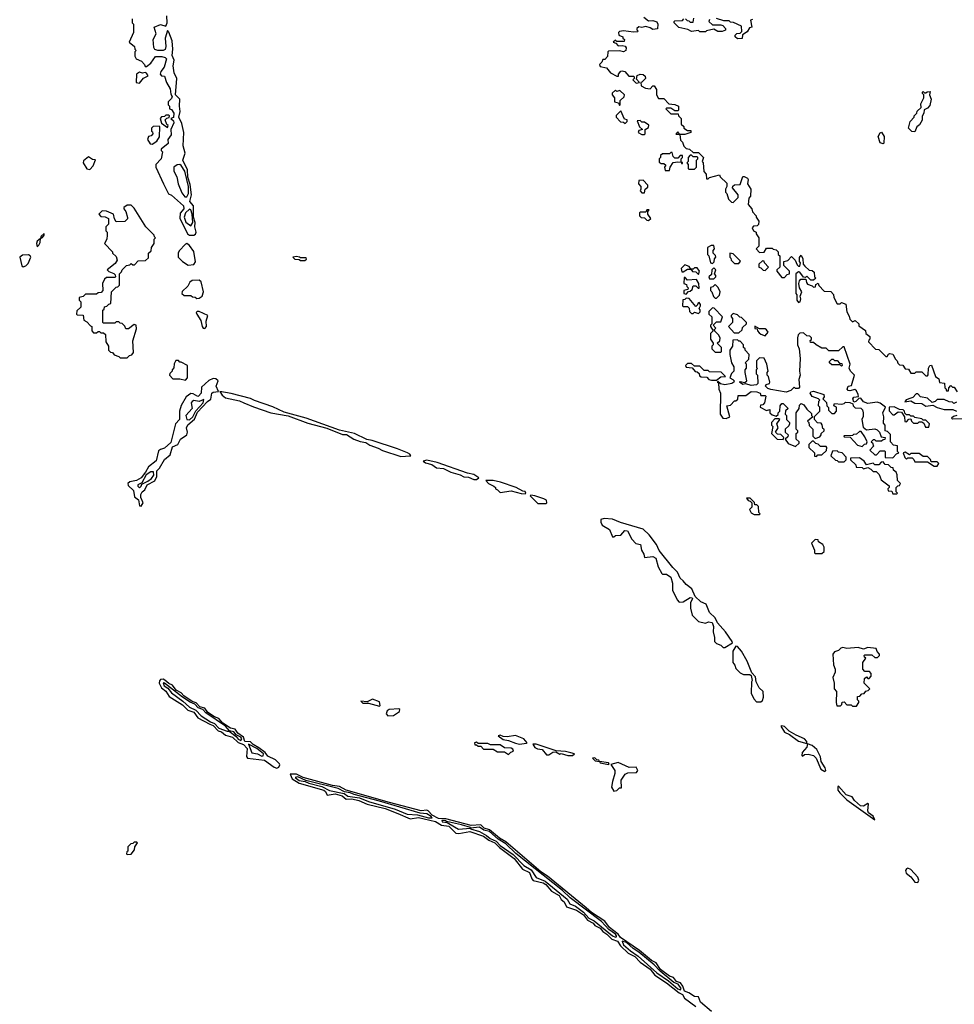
# Model space of a CAD drawing. Extents: x 2769579 to 2883812, y 684207 to 828660.
# Tile 161 of 256: x 2839160 to 2845899, y 728920 to 736018. Entities that reach past the tile are written whole.
import ezdxf

# ---------------------------------------------------------------- set-up
doc = ezdxf.new("R2010")
doc.units = 0

msp = doc.modelspace()

# ---------------------------------------------------------------- linework, layer by layer
at = {"layer": '0CON02XD'}
for points in [[(2839970, 736025), (2839970, 735995), (2839980, 735985), (2839980, 735925), (2839950, 735855), (2839987.5, 735825), (2839990, 735805), (2840000, 735795), (2839990, 735785), (2839990, 735755), (2840000, 735735), (2840039.3, 735719.3), (2840060, 735695), (2840065, 735680), (2840075, 735680), (2840105.9, 735704.1), (2840138.3, 735751.7), (2840185, 735753.3), (2840210, 735745), (2840217.5, 735735), (2840202.5, 735675), (2840177.5, 735645), (2840172.5, 735625), (2840183, 735613), (2840205, 735610), (2840217.5, 735565), (2840245, 735520), (2840250.7, 735480.7), (2840260, 735465), (2840255, 735450), (2840230, 735425), (2840230, 735405), (2840240, 735395), (2840240, 735375), (2840255, 735370), (2840272.5, 735345), (2840268.3, 735311.7), (2840250, 735305), (2840268.3, 735288.3), (2840272.5, 735275), (2840250, 735225), (2840251.7, 735188.3), (2840227.5, 735155), (2840230, 735125), (2840180, 735085), (2840180, 735075), (2840190, 735065), (2840180, 735015), (2840142.5, 734975), (2840142.5, 734955), (2840197.5, 734835), (2840233.6, 734763.6), (2840255, 734752.5), (2840340, 734675), (2840342.5, 734655), (2840318, 734622), (2840315.9, 734585.9), (2840370, 734475), (2840384.3, 734464.3), (2840415, 734463.6)], [(2840415, 734463.6), (2840428.4, 734471.6), (2840431.8, 734485), (2840421.8, 734525), (2840424.6, 734555), (2840413.9, 734593.9), (2840412.9, 734675), (2840387.3, 734707.3), (2840398.5, 734755), (2840389.1, 734829.1), (2840373.6, 734883.6), (2840369.6, 734935), (2840335.6, 735005), (2840353.1, 735055), (2840338.2, 735108.2), (2840343.8, 735205), (2840328.8, 735268.8), (2840307.1, 735315), (2840318.2, 735355), (2840311.9, 735395), (2840314.4, 735445), (2840282.5, 735475), (2840292.7, 735595), (2840274.4, 735635), (2840265.5, 735685), (2840272.9, 735725), (2840258.6, 735758.6), (2840264.4, 735805), (2840258.5, 735865), (2840235, 735927.5), (2840225, 735940), (2840209.2, 735885), (2840213.8, 735825), (2840208, 735802), (2840193.8, 735796.2), (2840156.1, 735796.1), (2840133.6, 735803.6), (2840126.4, 735816.4), (2840122.5, 735875), (2840144, 735915), (2840130, 735965), (2840175, 735984.2), (2840215, 735970), (2840222.5, 735995), (2840220.8, 736045)], [(2843660, 736035), (2843695, 736010), (2843725, 736012.5), (2843753, 736003), (2843762.5, 735985), (2843758.3, 735951.7), (2843725, 735947.5), (2843705, 735960), (2843675, 735967.5), (2843645, 735962.5), (2843625, 735966.7), (2843610, 735955), (2843610, 735945), (2843620, 735935), (2843615, 735930), (2843585, 735927.5), (2843515, 735937.5), (2843485, 735932.5), (2843477.5, 735925), (2843480, 735905), (2843510, 735895), (2843510, 735885), (2843520, 735875), (2843518.3, 735861.7), (2843465, 735860), (2843455, 735870), (2843440, 735855), (2843458.3, 735848.3), (2843475, 735830), (2843505, 735832.5), (2843526.7, 735826.7), (2843532.5, 735815), (2843530, 735795), (2843515, 735786.7), (2843485, 735792.5), (2843405, 735790), (2843400, 735785), (2843398.3, 735751.7), (2843378.3, 735731.7), (2843365, 735730), (2843358.3, 735711.7), (2843340, 735695), (2843345, 735680), (2843390.7, 735670.7), (2843420, 735635), (2843465, 735610), (2843478.3, 735611.7), (2843477.5, 735625), (2843493.9, 735646.1), (2843505, 735650), (2843524.2, 735644.2), (2843551.7, 735611.7), (2843585, 735610), (2843590, 735605), (2843590, 735595), (2843580, 735585), (2843605, 735560), (2843630, 735565), (2843608.3, 735588.3), (2843612.5, 735615), (2843635, 735626), (2843655, 735622), (2843670.5, 735610.5), (2843673.3, 735595), (2843645, 735567.5)], [(2844135, 736020), (2844130, 736005), (2844155, 735980), (2844215, 735980), (2844230, 735975), (2844250, 735955), (2844248.3, 735941.7), (2844225, 735932.5), (2844193, 735933), (2844165, 735950), (2844113, 735937), (2844105, 735930), (2844065, 735930), (2844055, 735940), (2844005, 735932.5), (2843977, 735947), (2843911.7, 735961.7), (2843880, 735995), (2843880, 736005), (2843885, 736010), (2843938.3, 736011.7), (2843950, 736025)], [(2843960, 736025), (2843971.7, 736011.7), (2843985, 736010), (2843995, 736000), (2844015, 736000), (2844021.7, 736028.3)], [(2844445, 736020), (2844430, 736015), (2844440, 735965), (2844421.7, 735958.3), (2844405, 735930), (2844371.7, 735908.3), (2844368.3, 735881.7), (2844335, 735880), (2844320, 735895), (2844320, 735905), (2844331.7, 735918.3), (2844355, 735920), (2844367.5, 735932.5), (2844365, 735970), (2844307, 735997), (2844285, 736000), (2844275, 736010), (2844238.3, 736008.3), (2844185, 736027.5)], [(2840025, 735560), (2840053.6, 735596.4), (2840087.5, 735612.5), (2840075, 735632.5), (2840065, 735637.5), (2840045, 735632.5), (2840025, 735640), (2840002.5, 735625), (2840000, 735565), (2840025, 735560)], [(2843645, 735567.5), (2843640, 735565), (2843641.7, 735541.7), (2843673, 735523), (2843705, 735520), (2843725, 735540), (2843735, 735540), (2843752.5, 735515), (2843752.5, 735475), (2843765, 735450), (2843805, 735450), (2843841.7, 735411.7), (2843885, 735407.5), (2843910, 735395), (2843910, 735365), (2843905, 735360), (2843885, 735360), (2843855, 735380), (2843825, 735380), (2843820, 735375), (2843855, 735340), (2843908.3, 735338.3), (2843910, 735325), (2843930, 735305), (2843930, 735265), (2843948.3, 735248.3), (2843950, 735235), (2843975, 735220), (2843998.3, 735218.3), (2844000, 735205), (2843955, 735190), (2843920, 735190), (2843905, 735210), (2843891.7, 735191.7), (2843920, 735190), (2843925, 735150), (2843940, 735135), (2843950, 735105), (2843965, 735090), (2843990, 735085), (2844015, 735060), (2844055, 735060), (2844090, 735025), (2844080, 734995), (2844087.5, 734985), (2844093, 734923), (2844110, 734905), (2844111.7, 734871.7), (2844125, 734870), (2844135, 734880), (2844205, 734900), (2844210, 734885), (2844258.3, 734838.3), (2844260, 734815), (2844250, 734795), (2844250, 734775), (2844260, 734765), (2844270, 734725), (2844291.7, 734701.7), (2844305, 734700), (2844340, 734735), (2844340, 734755), (2844300, 734805), (2844301.7, 734818.3), (2844315, 734827.5), (2844355, 734830), (2844373.3, 734886.7), (2844385, 734887.5), (2844407.5, 734875), (2844412.5, 734865), (2844407.5, 734835), (2844432.5, 734795), (2844430, 734745), (2844418.3, 734731.7), (2844412.5, 734685), (2844440, 734655), (2844443, 734633), (2844470, 734605), (2844470, 734595), (2844490, 734565), (2844488.3, 734541.7), (2844477, 734533), (2844451.7, 734528.3), (2844442.5, 734517.5), (2844450, 734495), (2844470, 734485), (2844470, 734475), (2844490, 734445), (2844490, 734385), (2844470, 734365), (2844495, 734340), (2844528.3, 734341.7), (2844545, 734370), (2844585, 734370), (2844593, 734363), (2844615, 734360), (2844630, 734345), (2844630, 734325), (2844640, 734315), (2844640, 734235), (2844620, 734215), (2844620, 734205), (2844655, 734160), (2844675, 734160), (2844695, 734180), (2844710, 734185), (2844710, 734205), (2844670, 734245), (2844670, 734275), (2844698.3, 734281.7), (2844725, 734310), (2844752.5, 734285), (2844765, 734250), (2844775, 734240), (2844785, 734240), (2844790, 734265), (2844782.5, 734275), (2844783, 734303), (2844795, 734320), (2844807.5, 734295), (2844810, 734255), (2844821.7, 734241.7), (2844851.7, 734211.7), (2844875, 734210), (2844888.3, 734198.3), (2844890, 734165), (2844900, 734155), (2844885, 734140), (2844865, 734140), (2844835, 734170), (2844825, 734160), (2844811.7, 734161.7), (2844785, 734197.5), (2844775, 734200), (2844757.5, 734185), (2844756.7, 734045), (2844762.5, 734035), (2844762.5, 733995), (2844775, 733980), (2844787, 733983), (2844792.5, 734005), (2844787.5, 734025), (2844800, 734055), (2844782.5, 734085), (2844777.5, 734115), (2844782.5, 734135), (2844793.6, 734146.4), (2844828.3, 734148.3), (2844833, 734123), (2844841.7, 734111.7), (2844875, 734100), (2844885, 734090), (2844898.3, 734091.7), (2844901.7, 734108.3), (2844918.3, 734118.3), (2844921.7, 734101.7), (2844961.7, 734061.7), (2845008.3, 734058.3), (2845027, 734037), (2845030, 734015), (2845055, 733970), (2845075, 733970), (2845085, 733980), (2845116.4, 733966.4), (2845123, 733913), (2845141.7, 733881.7), (2845145, 733860), (2845165, 733840), (2845185, 733850), (2845210, 733825), (2845211.7, 733811.7), (2845258.3, 733778.3), (2845260, 733755), (2845290, 733735), (2845290, 733715), (2845281.7, 733708.3), (2845280, 733695), (2845331.7, 733641.7), (2845355, 733640), (2845405, 733590), (2845415, 733590), (2845423.6, 733606.4), (2845435, 733612.5), (2845455, 733607.5), (2845475, 733570), (2845488.3, 733558.3), (2845491.7, 733541.7), (2845505, 733530), (2845528.3, 733528.3), (2845545, 733500), (2845568.3, 733498.3), (2845585, 733470), (2845615, 733470), (2845625, 733480), (2845665, 733480), (2845695, 733450), (2845705, 733450), (2845711.7, 733458.3), (2845712.5, 733505), (2845722.5, 733525), (2845735, 733527.5), (2845762.5, 733445), (2845788.3, 733428.3), (2845791.7, 733401.7), (2845828.3, 733398.3), (2845830, 733365), (2845838.3, 733358.3), (2845841.7, 733341.7), (2845858.3, 733341.7), (2845860, 733365), (2845875, 733380), (2845885, 733370), (2845898.3, 733368.3), (2845920, 733335)], [(2843485, 735400), (2843490, 735405), (2843490, 735435), (2843518.3, 735461.7), (2843520, 735475), (2843488.3, 735508.3), (2843465, 735500), (2843455, 735510), (2843431.7, 735488.3), (2843432.5, 735475), (2843450, 735455), (2843450, 735425), (2843478.3, 735418.3), (2843485, 735400)], [(2845615, 735210), (2845591.7, 735211.7), (2845570, 735235), (2845580, 735285), (2845610, 735315), (2845610, 735325), (2845630, 735345), (2845631.7, 735358.3), (2845660, 735385), (2845658.3, 735411.7), (2845680, 735455), (2845680, 735475), (2845670, 735485), (2845670, 735495), (2845675, 735500), (2845685, 735490), (2845695, 735490), (2845703, 735497), (2845725, 735500), (2845720, 735475), (2845733.3, 735445), (2845721.7, 735398.3), (2845705, 735380), (2845681.7, 735368.3), (2845680, 735345), (2845668.3, 735321.7), (2845667, 735293), (2845649.3, 735260.7), (2845630, 735245), (2845615, 735210)], [(2843525, 735270), (2843540, 735285), (2843540, 735295), (2843521.7, 735301.7), (2843495, 735360), (2843461.7, 735328.3), (2843460, 735315), (2843491.7, 735281.7), (2843515, 735280), (2843525, 735270)], [(2840225, 735240), (2840230, 735255), (2840221.7, 735261.7), (2840210, 735295), (2840221.7, 735308.3), (2840238.3, 735311.7), (2840240, 735325), (2840235, 735330), (2840215, 735330), (2840205, 735320), (2840183, 735317), (2840172.5, 735305), (2840181.7, 735271.7), (2840225, 735240)], [(2843665, 735190), (2843670, 735195), (2843670, 735225), (2843695, 735240), (2843697, 735257), (2843665, 735280), (2843645, 735280), (2843635, 735290), (2843611.7, 735288.3), (2843630, 735245), (2843650, 735225), (2843625, 735220), (2843620, 735205), (2843645, 735190), (2843665, 735190)], [(2840115, 735120), (2840148.3, 735141.7), (2840167, 735173), (2840170, 735245), (2840165, 735250), (2840123, 735247), (2840110, 735235), (2840110, 735215), (2840118.3, 735208.3), (2840120, 735195), (2840108.3, 735181.7), (2840090, 735175), (2840082.5, 735155), (2840101.7, 735121.7), (2840115, 735120)], [(2845385, 735122.5), (2845365, 735130), (2845350, 735175), (2845365, 735202.5), (2845375, 735207.5), (2845393.3, 735175), (2845391.7, 735128.3), (2845385, 735122.5)], [(2839665, 734938.8), (2839690, 734965), (2839706.7, 735006.7), (2839685, 735010), (2839655, 735030), (2839620.7, 734999.3), (2839616.7, 734985), (2839645, 734943.3), (2839665, 734938.8)], [(2843845, 734930), (2843850, 734955), (2843871.7, 734988.3), (2843905, 734992.5), (2843930, 734990), (2843931.7, 734981.7), (2843938.3, 734981.7), (2843938.3, 734988.3), (2843930, 734990), (2843930, 735015), (2843940, 735025), (2843938.3, 735038.3), (2843921.7, 735038.3), (2843905, 735020), (2843885, 735020), (2843871.7, 735031.7), (2843865, 735060), (2843855, 735060), (2843845, 735050), (2843795, 735050), (2843781.7, 735038.3), (2843780, 735025), (2843770, 735015), (2843771.7, 734991.7), (2843785, 734980), (2843805, 734980), (2843818.3, 734968.3), (2843810, 734955), (2843815, 734930), (2843845, 734930)], [(2844025, 734940), (2844040, 734955), (2844040, 735005), (2844050, 735015), (2844050, 735025), (2844045, 735030), (2844015, 735030), (2844005, 735040), (2843995, 735040), (2843980, 735025), (2843980, 734995), (2843970, 734985), (2843980, 734975), (2843980, 734945), (2843985, 734940), (2844025, 734940)], [(2840365, 734741.2), (2840378.1, 734765), (2840377.5, 734815), (2840350, 734925), (2840325, 734966.2), (2840315, 734973.3), (2840295, 734972.5), (2840272.5, 734955), (2840272.5, 734925), (2840292.5, 734885), (2840302.5, 734835), (2840329.3, 734769.3), (2840351.7, 734741.7), (2840365, 734741.2)], [(2843665, 734770), (2843670, 734795), (2843688.3, 734811.7), (2843690, 734825), (2843655, 734860), (2843625, 734857.5), (2843622.5, 734835), (2843640, 734815), (2843640, 734795), (2843633, 734783), (2843645, 734770), (2843665, 734770)], [(2839935, 733580), (2839951.7, 733598.3), (2839968.3, 733601.7), (2839981.7, 733618.3), (2839977, 733703), (2840001.7, 733788.3), (2840000, 733815), (2839985, 733820), (2839945, 733790), (2839925, 733790), (2839918.3, 733808.3), (2839898.3, 733828.3), (2839885, 733830), (2839875, 733840), (2839855, 733840), (2839845, 733830), (2839765, 733830), (2839760, 733835), (2839760, 733925), (2839768.3, 733931.7), (2839771.7, 733948.3), (2839788.3, 733951.7), (2839801.7, 733968.3), (2839817, 733973), (2839823, 734057), (2839855, 734090), (2839868.3, 734091.7), (2839880, 734105), (2839880, 734185), (2839895, 734200), (2839900, 734215), (2839930, 734245), (2839955, 734250), (2839965, 734260), (2839975, 734250), (2839988.3, 734251.7), (2840015, 734280), (2840068.3, 734281.7), (2840088.3, 734301.7), (2840090, 734335), (2840108.3, 734351.7), (2840110, 734375), (2840130, 734405), (2840130, 734435), (2840140, 734445), (2840131.7, 734451.7), (2840130, 734465), (2840070, 734525), (2839985, 734660), (2839965, 734680), (2839935, 734680), (2839910, 734665), (2839910, 734655), (2839926.2, 734636.2), (2839937, 734593), (2839937, 734583), (2839917, 734563), (2839855, 734560), (2839843, 734583), (2839836.4, 734616.4), (2839787, 734637), (2839755, 734640), (2839730, 734615), (2839745, 734600), (2839777, 734597), (2839800, 734585), (2839800, 734545), (2839780, 734525), (2839780, 734495), (2839790, 734485), (2839790, 734465), (2839787.5, 734435), (2839772.5, 734405), (2839830, 734345), (2839830, 734335), (2839855, 734310), (2839862.5, 734285), (2839849.3, 734260.7), (2839790, 734215), (2839801.7, 734201.7), (2839838.3, 734188.3), (2839848.3, 734178.3), (2839850, 734165), (2839845, 734160), (2839785, 734160), (2839771.7, 734148.3), (2839757.5, 734115), (2839760, 734065), (2839748.3, 734051.7), (2839725, 734050), (2839715, 734040), (2839635, 734040), (2839618.3, 734021.7), (2839590, 734015), (2839590, 733995), (2839600, 733985), (2839600, 733945), (2839571.7, 733918.3), (2839570, 733895), (2839575, 733890), (2839618.3, 733888.3), (2839621.7, 733851.7), (2839645, 733840), (2839671.7, 733811.7), (2839680, 733805), (2839680, 733775), (2839691.7, 733761.7), (2839715, 733760), (2839725, 733770), (2839735, 733770), (2839745, 733760), (2839765, 733760), (2839778.3, 733748.3), (2839780, 733695), (2839800, 733665), (2839800, 733635), (2839815, 733620), (2839828.3, 733618.3), (2839841.7, 733601.7), (2839875, 733590), (2839885, 733580), (2839935, 733580)], [(2840395, 734532.5), (2840407.3, 734555), (2840403.9, 734615), (2840395, 734646.2), (2840385, 734650.8), (2840355.6, 734625), (2840347.1, 734595), (2840359.2, 734559.2), (2840395, 734532.5)], [(2843695, 734570), (2843710, 734585), (2843690, 734615), (2843690, 734635), (2843698.3, 734648.3), (2843681.7, 734648.3), (2843675, 734630), (2843635, 734630), (2843630, 734625), (2843630, 734605), (2843641.7, 734591.7), (2843665, 734590), (2843681.7, 734571.7), (2843695, 734570)], [(2839285, 734380), (2839298.3, 734391.7), (2839307.5, 734412.5), (2839310, 734440), (2839325, 734447.5), (2839336.7, 734465), (2839336, 734476), (2839315, 734456.7), (2839310, 734440), (2839285, 734421.2), (2839280.8, 734405), (2839285, 734380)], [(2840375, 734247.5), (2840415, 734252), (2840426.9, 734273.1), (2840416.2, 734346.2), (2840385, 734390), (2840365, 734403.3), (2840355, 734400), (2840309.3, 734350.7), (2840302.5, 734335), (2840302.5, 734305), (2840333.6, 734273.6), (2840375, 734247.5)], [(2844155, 734260), (2844168.3, 734271.7), (2844170, 734295), (2844180, 734305), (2844178.3, 734318.3), (2844160, 734335), (2844160, 734355), (2844170, 734365), (2844165, 734390), (2844145, 734390), (2844120, 734375), (2844120, 734325), (2844130, 734315), (2844140, 734265), (2844155, 734260)], [(2839185, 734236.7), (2839205, 734242.5), (2839220.7, 734259.3), (2839240, 734305), (2839236.7, 734316.7), (2839223.8, 734323.8), (2839180.3, 734319.7), (2839160, 734305), (2839175, 734242.5), (2839185, 734236.7)], [(2841215, 734282.5), (2841228.3, 734291.7), (2841225, 734300), (2841185, 734300), (2841177, 734307), (2841155, 734310), (2841130, 734305), (2841145, 734292.5), (2841175, 734290), (2841185, 734282.5), (2841215, 734282.5)], [(2844345, 734260), (2844358.3, 734278.3), (2844305, 734330), (2844280, 734335), (2844280, 734305), (2844288.3, 734298.3), (2844290, 734285), (2844315, 734260), (2844345, 734260)], [(2844055, 734180), (2844062.5, 734205), (2844045, 734230), (2844025, 734230), (2844015, 734220), (2844000, 734220), (2843988.3, 734238.3), (2843955, 734250), (2843930, 734225), (2843935, 734200), (2843945, 734200), (2843975, 734220), (2844000, 734220), (2844011.7, 734201.7), (2844035, 734200), (2844055, 734180)], [(2844165, 734150), (2844180, 734165), (2844180, 734175), (2844170, 734185), (2844180, 734215), (2844165, 734230), (2844150, 734215), (2844148.3, 734181.7), (2844130, 734165), (2844135, 734150), (2844165, 734150)], [(2844535, 734210), (2844560, 734235), (2844530, 734265), (2844528.3, 734278.3), (2844515, 734280), (2844490, 734255), (2844490, 734235), (2844505, 734230), (2844521.7, 734211.7), (2844535, 734210)], [(2843965, 734040), (2843981.7, 734058.3), (2843995, 734060), (2844008.3, 734071.7), (2844015, 734100), (2844035, 734100), (2844051.7, 734081.7), (2844058.3, 734081.7), (2844057, 734117), (2844040, 734145), (2843975, 734140), (2843958.3, 734158.3), (2843951.7, 734158.3), (2843950, 734115), (2843968.3, 734108.3), (2843970, 734095), (2843980, 734085), (2843978.3, 734071.7), (2843950, 734065), (2843950, 734045), (2843965, 734040)], [(2840438.3, 734008.3), (2840455, 734011.2), (2840475, 734025.7), (2840484.6, 734055), (2840468.5, 734128.5), (2840455, 734140), (2840402.7, 734137.3), (2840386.7, 734125), (2840373, 734097), (2840331.7, 734058.3), (2840330, 734045), (2840345, 734030), (2840395, 734030), (2840405, 734020), (2840425, 734017.5), (2840438.3, 734008.3)], [(2844185, 734010), (2844207, 734033), (2844210, 734055), (2844197, 734087), (2844175, 734110), (2844158.3, 734091.7), (2844141.7, 734088.3), (2844140, 734065), (2844150, 734055), (2844161.7, 734021.7), (2844175, 734010), (2844185, 734010)], [(2844055, 733900), (2844067, 733913), (2844067, 733927), (2844060, 733935), (2844070, 733955), (2844070, 733965), (2844058.3, 733978.3), (2844050, 733975), (2844048.3, 733961.7), (2844035, 733950), (2843988.3, 734008.3), (2843965, 734010), (2843955, 734000), (2843941.7, 733998.3), (2843940, 733955), (2843945, 733950), (2843975, 733950), (2843988.3, 733938.3), (2843990, 733915), (2844005, 733900), (2844015, 733900), (2844025, 733910), (2844055, 733900)], [(2844215, 733620), (2844220, 733625), (2844220, 733655), (2844190, 733685), (2844208.3, 733701.7), (2844210, 733725), (2844200, 733745), (2844171.7, 733771.7), (2844170, 733785), (2844180, 733795), (2844160, 733815), (2844185, 733840), (2844215, 733840), (2844227.5, 733875), (2844168.3, 733938.3), (2844155, 733940), (2844130, 733915), (2844130, 733895), (2844150, 733875), (2844150, 733825), (2844140, 733815), (2844140, 733805), (2844160, 733775), (2844140, 733755), (2844140, 733715), (2844160, 733685), (2844160, 733675), (2844150, 733665), (2844150, 733645), (2844175, 733620), (2844215, 733620)], [(2840495, 733790.6), (2840507.5, 733805), (2840503.5, 733845), (2840515.7, 733885.7), (2840455, 733914.2), (2840440, 733915), (2840433.6, 733906.4), (2840436.2, 733895), (2840465, 733850), (2840475.8, 733805), (2840483.4, 733793.4), (2840495, 733790.6)], [(2844345, 733760), (2844368.3, 733781.7), (2844371.7, 733798.3), (2844400, 733825), (2844400, 733835), (2844365, 733870), (2844353, 733873), (2844335, 733890), (2844305, 733900), (2844290, 733885), (2844290, 733875), (2844300, 733865), (2844300, 733835), (2844270, 733805), (2844311.7, 733761.7), (2844345, 733760)], [(2844535, 733740), (2844557.5, 733765), (2844545, 733782.5), (2844535, 733790), (2844495, 733790), (2844461.7, 733808.3), (2844461.7, 733791.7), (2844478.3, 733788.3), (2844480, 733775), (2844491.7, 733761.7), (2844505, 733750), (2844535, 733740)], [(2845455, 732860), (2845481.7, 732888.3), (2845500, 732895), (2845490, 732905), (2845490, 732945), (2845461.7, 732951.7), (2845440, 732975), (2845438.3, 733028.3), (2845418.3, 733048.3), (2845400, 733055), (2845400, 733095), (2845388.3, 733108.3), (2845390, 733155), (2845383.3, 733185), (2845402.5, 733225), (2845365, 733252.5), (2845341.7, 733261.7), (2845275, 733251.2), (2845243.8, 733263.8), (2845225, 733290), (2845211.7, 733288.3), (2845190, 733265), (2845175, 733260), (2845167.5, 733285), (2845175, 733296.7), (2845208.3, 733301.7), (2845207, 733317), (2845193, 733343), (2845181.7, 733351.7), (2845145, 733342.5), (2845133.9, 733343.9), (2845127.5, 733355), (2845133.3, 733376.7), (2845158.3, 733381.7), (2845180, 733455), (2845150, 733485), (2845140, 733505), (2845147.5, 733535), (2845105, 733660), (2845095, 733660), (2845065, 733630), (2844995, 733630), (2844975, 733650), (2844945, 733650), (2844903, 733673), (2844885, 733690), (2844861.7, 733691.7), (2844860, 733705), (2844868.3, 733711.7), (2844870, 733725), (2844857, 733737), (2844835, 733740), (2844811.7, 733761.7), (2844785, 733757.5), (2844772.5, 733745), (2844767.5, 733725), (2844767.5, 733675), (2844780, 733645), (2844786.7, 733575), (2844782.5, 733485), (2844787.5, 733455), (2844777.5, 733425), (2844781.7, 733368.3), (2844775, 733360), (2844755, 733360), (2844745, 733370), (2844720, 733345), (2844686.1, 733333.9), (2844575, 733352), (2844555, 733358.8), (2844537.5, 733375), (2844543, 733387), (2844567.5, 733395), (2844570, 733405), (2844560, 733445), (2844550, 733455), (2844550, 733475), (2844557.5, 733485), (2844547.5, 733535), (2844528.3, 733578.3), (2844495, 733580), (2844471.7, 733558.3), (2844472.5, 733512.5), (2844478.3, 733501.7), (2844470, 733495), (2844470, 733465), (2844480, 733455), (2844482.5, 733395), (2844472.5, 733385), (2844435, 733380), (2844395, 733392.5), (2844375, 733387.5), (2844350, 733405), (2844355, 733410), (2844387.5, 733402.5), (2844402.5, 733415), (2844390, 733475), (2844390, 733495), (2844400, 733505), (2844400, 733535), (2844390, 733545), (2844418.3, 733571.7), (2844420, 733605), (2844390, 733635), (2844390, 733645), (2844380, 733655), (2844380, 733675), (2844355, 733700), (2844345, 733700), (2844335, 733710), (2844301.7, 733708.3), (2844300, 733665), (2844280, 733635), (2844280, 733605), (2844293.3, 733543.3), (2844310, 733515), (2844310, 733485), (2844293, 733467), (2844280, 733435), (2844302.5, 733425), (2844312.5, 733415), (2844310, 733405), (2844294.1, 733395.9), (2844245, 733386.2), (2844212.5, 733392.5), (2844195, 733410), (2844190, 733405), (2844200, 733400), (2844201.2, 733355), (2844213.8, 733325), (2844210, 733175), (2844230, 733145), (2844255, 733142.5), (2844280, 733155), (2844260, 733235), (2844285, 733240), (2844315, 733270), (2844325, 733270), (2844338.3, 733281.7), (2844341.7, 733308.3), (2844395, 733310), (2844435, 733336.7), (2844476.4, 733336.4), (2844500, 733325), (2844505, 733310), (2844535, 733310), (2844540, 733305), (2844530, 733255), (2844518.3, 733241.7), (2844501.7, 733238.3), (2844500, 733225), (2844545, 733200), (2844568.3, 733208.3), (2844570, 733185), (2844585, 733170), (2844615, 733160), (2844628.3, 733171.7), (2844630, 733185), (2844640, 733195), (2844642.5, 733235), (2844655, 733250), (2844665, 733250), (2844700, 733215), (2844681.7, 733198.3), (2844680, 733175), (2844690, 733165), (2844690, 733135), (2844710, 733115), (2844710, 733105), (2844705, 733090), (2844680, 733065), (2844680, 733045), (2844700, 733025), (2844698.3, 733011.7), (2844680, 732995), (2844701.7, 732961.7), (2844755, 732940), (2844780, 732965), (2844780, 732975), (2844760, 732995), (2844760, 733035), (2844770, 733045), (2844770, 733055), (2844760, 733065), (2844760, 733185), (2844780, 733215), (2844781.7, 733238.3), (2844795, 733250), (2844815, 733242.5), (2844835, 733210), (2844868.3, 733178.3), (2844870, 733165), (2844880, 733155), (2844840, 733125), (2844850, 733115), (2844851.7, 733091.7), (2844880, 733065), (2844880, 733015), (2844895, 733000), (2844928.3, 733011.7), (2844940, 733025), (2844940, 733035), (2844960, 733055), (2844960, 733065), (2844951.7, 733071.7), (2844947, 733097), (2844938.3, 733108.3), (2844911.7, 733111.7), (2844890, 733135), (2844891.7, 733158.3), (2844930, 733195), (2844930, 733225), (2844920, 733235), (2844923, 733267), (2844930, 733275), (2844920, 733285), (2844875, 733302.5), (2844860, 733325), (2844863.9, 733336.1), (2844885, 733341.2), (2844957.5, 733315), (2844961.7, 733298.3), (2844950, 733285), (2844978.3, 733258.3), (2844980, 733235), (2844991.7, 733221.7), (2844993, 733203), (2845015, 733180), (2845035, 733180), (2845050, 733195), (2845050, 733225), (2845030, 733235), (2845035, 733250), (2845085, 733247.5), (2845105, 733250), (2845115, 733260), (2845145, 733257.5), (2845168.3, 733248.3), (2845170, 733235), (2845185, 733220), (2845225, 733217.5), (2845236.2, 733206.2), (2845243, 733183), (2845243, 733157), (2845232.5, 733135), (2845241.7, 733081.7), (2845265, 733062.5), (2845325, 733067.5), (2845341.7, 733061.7), (2845360, 733045), (2845371.7, 733011.7), (2845400, 733005), (2845398.3, 732991.7), (2845385, 732990), (2845375, 732980), (2845335, 732980), (2845325, 732990), (2845315, 732990), (2845300, 732975), (2845308.3, 732968.3), (2845317.5, 732942.5), (2845290, 732915), (2845325, 732880), (2845338.3, 732881.7), (2845365, 732910), (2845395, 732910), (2845400, 732905), (2845401.7, 732861.7), (2845455, 732860)], [(2840355, 733420), (2840370, 733435), (2840370, 733525), (2840325, 733550), (2840315, 733550), (2840305, 733560), (2840285, 733560), (2840273, 733537), (2840271.7, 733508.3), (2840260, 733495), (2840260, 733485), (2840241.7, 733468.3), (2840240, 733455), (2840265, 733430), (2840315, 733430), (2840355, 733420)], [(2844148.3, 733418.3), (2844185, 733420), (2844215, 733442.5), (2844250, 733445), (2844217, 733477), (2844135, 733480), (2844125, 733490), (2844095, 733490), (2844065, 733520), (2844025, 733520), (2844005, 733540), (2843975, 733540), (2843960, 733525), (2843965, 733512.5), (2844008.3, 733508.3), (2844031.7, 733481.7), (2844045, 733480), (2844058.3, 733468.3), (2844061.7, 733451.7), (2844073, 733443), (2844115, 733440), (2844130, 733425), (2844148.3, 733418.3)], [(2845085, 733520), (2845075, 733530), (2845015, 733530), (2845000, 733545), (2845000, 733555), (2845015, 733570), (2845025, 733570), (2845035, 733560), (2845055, 733560), (2845071.7, 733541.7), (2845088.3, 733538.3), (2845090, 733525), (2845085, 733520)], [(2840035, 732510), (2840049.2, 732535), (2840033.3, 732573.3), (2840034.2, 732595), (2840042.9, 732615), (2840061.9, 732628.1), (2840080, 732665), (2840135.5, 732694.5), (2840149.2, 732725), (2840147.8, 732765), (2840167.5, 732785), (2840205, 732848), (2840245, 732882), (2840262.4, 732937.6), (2840301.2, 732955), (2840320, 732995), (2840364.4, 733025.6), (2840370, 733045), (2840363.1, 733075), (2840371.9, 733098.1), (2840421.5, 733138.5), (2840442.2, 733187.8), (2840514, 733266), (2840538.6, 733281.4), (2840544.6, 733325.4), (2840555, 733332.2), (2840592.5, 733337.5), (2840576.7, 733375), (2840590, 733415), (2840575, 733428.6), (2840555, 733432.5), (2840523.9, 733416.1), (2840471.7, 733368.3), (2840467.5, 733325), (2840450, 733305), (2840445, 733302.5), (2840411.7, 733321.7), (2840395, 733322.5), (2840360.7, 733299.3), (2840323.6, 733236.4), (2840313.3, 733195), (2840312.5, 733135), (2840283.3, 733105), (2840249.5, 732970.5), (2840205, 732928.8), (2840175, 732920), (2840160.7, 732909.3), (2840145, 732837.5), (2840090, 732795), (2840067.1, 732755), (2840035, 732716), (2840003.3, 732695), (2839955, 732686.2), (2839940, 732675), (2839941.2, 732661.2), (2839980, 732625), (2839988.6, 732578.6), (2840016.4, 732556.4), (2840024.4, 732514.4), (2840035, 732510)], [(2841908.3, 732868.3), (2841975, 732873.3), (2841980, 732875), (2841972.5, 732885), (2841957.5, 732895), (2841885, 732924.2), (2841702.5, 732985), (2841662, 732992), (2841575, 733035.7), (2841465, 733060), (2841226.7, 733145), (2841067.5, 733187.5), (2840985, 733226.9), (2840852.2, 733272.2), (2840825, 733287.1), (2840685, 733324.2), (2840602.5, 733337.5), (2840620.7, 733310.7), (2840645, 733292.5), (2840745, 733270), (2840776.7, 733256.7), (2840845, 733226.7), (2840970, 733185), (2841095, 733162.5), (2841238.3, 733108.3), (2841375, 733073.3), (2841488.3, 733028.3), (2841517, 733027), (2841570, 732995), (2841615, 732977.5), (2841655, 732970), (2841685, 732950), (2841745, 732930), (2841775, 732912.5), (2841908.3, 732868.3)], [(2845915, 733260), (2845895, 733250), (2845885, 733260), (2845863, 733263), (2845825, 733280), (2845775, 733280), (2845760, 733265), (2845738.3, 733258.3), (2845705, 733290), (2845655, 733300), (2845635, 733320), (2845625, 733320), (2845600, 733295), (2845585, 733290), (2845551.7, 733278.3), (2845543, 733263), (2845585, 733270), (2845615, 733252.5), (2845665, 733250), (2845695, 733232.5), (2845745, 733240), (2845775, 733222.5), (2845825, 733208.8), (2845888.3, 733208.3), (2845915, 733196.7)], [(2840385, 733134.4), (2840408.1, 733155), (2840430.9, 733199.1), (2840484, 733255), (2840488.8, 733278.8), (2840455, 733265.6), (2840415, 733272), (2840403.3, 733265), (2840396.7, 733255), (2840402.5, 733215), (2840358.8, 733165), (2840366.1, 733136.1), (2840385, 733134.4)], [(2845715, 733080), (2845720, 733105), (2845695, 733130), (2845675, 733130), (2845665, 733140), (2845615, 733150), (2845605, 733160), (2845585, 733160), (2845575, 733170), (2845555, 733170), (2845541.7, 733181.7), (2845540, 733195), (2845530, 733205), (2845505, 733207.5), (2845466.4, 733226.4), (2845430, 733225), (2845428.3, 733198.3), (2845455, 733170), (2845465, 733170), (2845495, 733190), (2845518.3, 733188.3), (2845540, 733155), (2845541.7, 733121.7), (2845555, 733120), (2845571.7, 733138.3), (2845585, 733140), (2845590, 733125), (2845605, 733110), (2845635, 733110), (2845645, 733120), (2845665, 733120), (2845678.3, 733108.3), (2845691.7, 733081.7), (2845715, 733080)], [(2845917.5, 733165), (2845893, 733157), (2845880, 733145), (2845885, 733140), (2845965, 733143.8)], [(2844665, 732992.5), (2844670, 733005), (2844648.3, 733028.3), (2844625, 733030), (2844610, 733045), (2844630, 733075), (2844620, 733105), (2844640, 733135), (2844635, 733140), (2844605, 733140), (2844580, 733115), (2844580, 733095), (2844590, 733085), (2844580, 733035), (2844623, 732993), (2844665, 732992.5)], [(2845235, 732940), (2845251.7, 732958.3), (2845265, 732960), (2845270, 732975), (2845255, 733010), (2845228.3, 733048.3), (2845215, 733050), (2845195, 733030), (2845173, 733027), (2845165, 733020), (2845101.7, 733018.3), (2845105, 733010), (2845148.3, 733008.3), (2845201.7, 732951.7), (2845235, 732940)], [(2844905, 732870), (2844915, 732880), (2844945, 732880), (2844978.3, 732911.7), (2844980, 732935), (2844975, 732940), (2844935, 732940), (2844918.3, 732958.3), (2844901.7, 732961.7), (2844885, 732980), (2844875, 732980), (2844850, 732955), (2844850, 732935), (2844890, 732895), (2844891.7, 732871.7), (2844905, 732870)], [(2845105, 732830), (2845120, 732845), (2845120, 732865), (2845090, 732895), (2845065, 732900), (2845055, 732910), (2845021.7, 732908.3), (2845010, 732875), (2845041.7, 732841.7), (2845055, 732840), (2845065, 732830), (2845105, 732830)], [(2845775, 732800), (2845788.3, 732818.3), (2845775, 732830), (2845731.7, 732831.7), (2845728.3, 732848.3), (2845705, 732870), (2845675, 732870), (2845645, 732890), (2845585, 732890), (2845575, 732880), (2845545, 732900), (2845530, 732895), (2845541.7, 732861.7), (2845555, 732850), (2845565, 732860), (2845595, 732860), (2845608.3, 732848.3), (2845615, 732830), (2845705, 732830), (2845755, 732800), (2845775, 732800)], [(2842455, 732702.5), (2842470, 732715), (2842435, 732740), (2842390, 732750), (2842170, 732825), (2842095, 732842.5), (2842070, 732835), (2842085, 732822.5), (2842131.7, 732811.7), (2842165, 732787.5), (2842215, 732782.5), (2842270, 732755), (2842337, 732737), (2842363, 732723), (2842395, 732720), (2842435, 732702.5), (2842455, 732702.5)], [(2845485, 732600), (2845490, 732605), (2845480, 732615), (2845480, 732645), (2845491.7, 732658.3), (2845505, 732660), (2845510, 732675), (2845490, 732695), (2845487, 732737), (2845480, 732755), (2845461.7, 732771.7), (2845458.3, 732788.3), (2845445, 732790), (2845425, 732810), (2845401.7, 732811.7), (2845385, 732830), (2845371.7, 732828.3), (2845355, 732810), (2845325, 732810), (2845315, 732820), (2845265, 732810), (2845250, 732835), (2845215, 732860), (2845151.7, 732858.3), (2845150, 732845), (2845188.3, 732808.3), (2845191.7, 732791.7), (2845235, 732790), (2845245, 732780), (2845275, 732790), (2845298.3, 732778.3), (2845315, 732760), (2845335, 732760), (2845358.3, 732738.3), (2845371.7, 732701.7), (2845428.3, 732658.3), (2845430, 732645), (2845420, 732635), (2845421.7, 732621.7), (2845448.3, 732618.3), (2845455, 732600), (2845485, 732600)], [(2840025, 732643.3), (2840035.9, 732654.1), (2840040, 732670), (2840085, 732690.6), (2840110, 732710), (2840126.7, 732735), (2840125, 732758.8), (2840105, 732759.4), (2840072.8, 732737.2), (2840040, 732680), (2840012.5, 732665), (2840012.5, 732655), (2840025, 732643.3)], [(2842805, 732600), (2842810, 732605), (2842805, 732616.7), (2842788.3, 732618.3), (2842740, 732645), (2842627.5, 732685), (2842575, 732695.8), (2842520, 732695), (2842540, 732675), (2842580, 732655), (2842590, 732645), (2842590, 732635), (2842605, 732630), (2842625, 732610), (2842705, 732622.5), (2842775, 732602.5), (2842805, 732600)], [(2842955, 732530), (2842960, 732535), (2842957.5, 732555), (2842940, 732565), (2842873.3, 732586.7), (2842845, 732590), (2842840, 732585), (2842895, 732530), (2842955, 732530)], [(2844495, 732450), (2844500, 732455), (2844490, 732465), (2844488.3, 732508.3), (2844475, 732520), (2844461.7, 732521.7), (2844458.3, 732538.3), (2844428.3, 732568.3), (2844401.7, 732568.3), (2844411.7, 732551.7), (2844428.3, 732548.3), (2844440, 732535), (2844440, 732505), (2844422.5, 732487.5), (2844433.6, 732463.6), (2844455, 732450), (2844495, 732450)], [(2844245, 731492.5), (2844300, 731525), (2844296.2, 731535), (2844249.2, 731605), (2844190.9, 731670.9), (2844175, 731706.2), (2844133.6, 731743.6), (2844108.8, 731805), (2844072.2, 731822.2), (2844030.3, 731860.3), (2844006.2, 731915), (2843965.4, 731945.4), (2843945, 731974), (2843922.1, 731992.1), (2843903.8, 732035), (2843869.3, 732069.3), (2843771.8, 732191.8), (2843750.6, 732235), (2843700, 732305), (2843655, 732346.2), (2843493.3, 732393.3), (2843435, 732417.1), (2843375, 732423.3), (2843350, 732415), (2843350, 732395), (2843360, 732375), (2843413, 732343), (2843435, 732290), (2843445, 732290), (2843455, 732300), (2843495, 732302.5), (2843523.9, 732336.1), (2843543, 732333), (2843573, 732273), (2843601.7, 732241.7), (2843637.5, 732235), (2843643, 732193), (2843660, 732165), (2843665, 732140), (2843725, 732147.5), (2843746.4, 732136.4), (2843763.6, 732073.6), (2843790, 732025), (2843795, 732020), (2843825, 732020), (2843855, 732000), (2843866.7, 731955), (2843867.5, 731905), (2843900, 731835), (2843915, 731820), (2843945, 731822.5), (2843995, 731852.5), (2844009.3, 731849.3), (2844012.5, 731845), (2843997.5, 731815), (2843997.5, 731775), (2844010, 731725), (2844055, 731680), (2844105, 731667.5), (2844127, 731677), (2844153, 731673), (2844163, 731643), (2844160, 731605), (2844170, 731565), (2844170, 731535), (2844185, 731520), (2844215, 731510), (2844233, 731493), (2844245, 731492.5)], [(2844945, 732170), (2844960, 732185), (2844960, 732215), (2844950, 732235), (2844920, 732255), (2844918.3, 732268.3), (2844895, 732270), (2844870, 732245), (2844890, 732195), (2844890, 732175), (2844895, 732170), (2844945, 732170)], [(2844505, 731100), (2844515, 731110), (2844522.5, 731135), (2844520, 731175), (2844492.1, 731202.1), (2844470, 731245), (2844465, 731280), (2844438.8, 731308.8), (2844405.6, 731395), (2844365.5, 731465), (2844335, 731498.8), (2844325, 731502.5), (2844303.3, 731465), (2844302.5, 731385), (2844317.5, 731365), (2844325, 731340), (2844355, 731310), (2844378.3, 731298.3), (2844425, 731297.5), (2844435, 731290), (2844442.5, 731255), (2844437.5, 731245), (2844433.6, 731163.6), (2844453, 731123), (2844471.7, 731101.7), (2844505, 731100)], [(2845195, 731070), (2845210, 731095), (2845210, 731105), (2845200, 731115), (2845201.7, 731138.3), (2845218.3, 731141.7), (2845231.7, 731158.3), (2845248.3, 731161.7), (2845261.7, 731178.3), (2845278.3, 731181.7), (2845290, 731195), (2845250, 731235), (2845251.7, 731268.3), (2845265, 731280), (2845275, 731270), (2845285, 731270), (2845300, 731285), (2845300, 731305), (2845288.3, 731318.3), (2845255, 731320), (2845240, 731335), (2845240, 731385), (2845260, 731415), (2845251.7, 731421.7), (2845250, 731435), (2845255, 731440), (2845305, 731440), (2845325, 731420), (2845345, 731420), (2845360, 731435), (2845360, 731445), (2845343, 731463), (2845335, 731486.2), (2845275, 731491.2), (2845245, 731480), (2845205, 731492), (2845125, 731486), (2845095, 731493.3), (2845081.7, 731488.3), (2845065, 731470), (2845035, 731460), (2845022.5, 731445), (2845027, 731367), (2845040, 731335), (2845040, 731315), (2845022.5, 731275), (2845033.3, 731235), (2845032.5, 731195), (2845050, 731175), (2845047.5, 731095), (2845053, 731073), (2845078.3, 731071.7), (2845088.3, 731081.7), (2845091.7, 731098.3), (2845105, 731100), (2845125, 731080), (2845155, 731080), (2845165, 731070), (2845195, 731070)], [(2841015, 730622.9), (2841029.1, 730630.9), (2841036.1, 730646.1), (2841034.5, 730655), (2841005, 730681.8), (2840948.2, 730708.2), (2840929.4, 730735), (2840885, 730770), (2840843.2, 730793.2), (2840825, 730811.8), (2840784.4, 730814.4), (2840773.8, 730845), (2840733.9, 730873.9), (2840714.5, 730904.5), (2840681.2, 730911.2), (2840625, 730946.4), (2840595, 730980.6), (2840565, 730992), (2840516.4, 731025), (2840495.4, 731055.4), (2840459.4, 731065), (2840433.7, 731093.7), (2840404, 731104), (2840343.9, 731143.9), (2840325.4, 731165.4), (2840289.5, 731185), (2840261.2, 731221.2), (2840235, 731233.3), (2840207.6, 731257.6), (2840195, 731263.8), (2840175, 731260.6), (2840167.6, 731252.4), (2840166.9, 731235), (2840181.5, 731201.5), (2840215, 731177.5), (2840238.3, 731138.3), (2840335, 731080), (2840371.3, 731041.3), (2840415, 731025.6), (2840445.5, 730985.5), (2840530.9, 730940.9), (2840555, 730930), (2840590.5, 730890.5), (2840615.4, 730885.4), (2840645, 730861.2), (2840693.8, 730845), (2840735, 730806.7), (2840775, 730794), (2840799.4, 730765), (2840796, 730706), (2840802.5, 730695), (2840925, 730681.2), (2840995, 730630), (2841015, 730622.9)], [(2840755, 730821.4), (2840761.9, 730835), (2840755.6, 730845), (2840722, 730862), (2840705, 730885.6), (2840671.7, 730891.7), (2840642.9, 730925), (2840501.8, 731021.8), (2840480.8, 731045), (2840447, 731057), (2840422.5, 731085), (2840388.3, 731098.3), (2840333.3, 731133.3), (2840205, 731236), (2840195, 731237.5), (2840200.8, 731215), (2840228.8, 731198.8), (2840254, 731165), (2840336.6, 731106.6), (2840385, 731061.4), (2840429.5, 731039.5), (2840468.6, 730998.6), (2840535, 730956.9), (2840565.4, 730945.4), (2840595, 730911.5), (2840655, 730888.6), (2840669.3, 730889.3), (2840720.8, 730850.8), (2840735, 730830.6), (2840755, 730821.4)], [(2841755, 731070), (2841760, 731075), (2841755, 731100), (2841705, 731120), (2841665, 731100), (2841620, 731105), (2841635, 731090), (2841675, 731090), (2841755, 731070)], [(2841815, 731000), (2841855, 731002.5), (2841898.3, 731031.7), (2841900, 731045), (2841895, 731050), (2841823.6, 731046.4), (2841810, 731035), (2841802.5, 731015), (2841815, 731000)], [(2844835, 730800), (2844835.8, 730815), (2844819.2, 730835), (2844759.5, 730859.5), (2844709.5, 730889.5), (2844675, 730923.8), (2844655, 730928.8), (2844647.5, 730925), (2844675, 730882.5), (2844710, 730865), (2844776.4, 730816.4), (2844835, 730800)], [(2842685, 730720), (2842701.7, 730738.3), (2842720, 730745), (2842715, 730760), (2842705, 730767.5), (2842655, 730770), (2842625, 730790), (2842555, 730790), (2842535, 730800), (2842465, 730800), (2842455, 730810), (2842440, 730805), (2842441.7, 730791.7), (2842455, 730790), (2842465, 730780), (2842485, 730780), (2842505, 730760), (2842575, 730760), (2842605, 730740), (2842655, 730740), (2842685, 730720)], [(2842765, 730796.7), (2842815, 730802.5), (2842820, 730805), (2842795, 730833.3), (2842735, 730857.5), (2842675, 730848.8), (2842645, 730850), (2842625, 730860), (2842610, 730855), (2842645, 730830), (2842685, 730822.5), (2842733.9, 730803.9), (2842765, 730796.7)], [(2840905, 730708.1), (2840915, 730710.8), (2840917.8, 730725), (2840869.4, 730765), (2840810, 730795), (2840834.2, 730734.2), (2840875.8, 730725.8), (2840905, 730708.1)], [(2843145, 730713.3), (2843160, 730725), (2843135, 730732.5), (2843095, 730742.5), (2843028.3, 730748.3), (2842885, 730796.7), (2842860, 730795), (2842875, 730772.5), (2842893, 730763), (2842928.3, 730758.3), (2842958.3, 730718.3), (2842975, 730717.5), (2843005, 730737.5), (2843025, 730740), (2843055, 730722.5), (2843065, 730727.5), (2843113.6, 730713.6), (2843145, 730713.3)], [(2844965, 730597.5), (2844972.5, 730605), (2844967.1, 730625), (2844940.2, 730670.2), (2844934.3, 730705), (2844906.9, 730756.9), (2844875, 730785.4), (2844841.7, 730798.3), (2844836.2, 730775), (2844802.5, 730735), (2844800, 730715), (2844805, 730710), (2844818.3, 730721.7), (2844845, 730723.3), (2844885, 730713.8), (2844903.8, 730695), (2844936.4, 730616.4), (2844965, 730597.5)], [(2843405, 730650), (2843410, 730655), (2843405, 730660), (2843340, 730670), (2843335, 730680), (2843321.7, 730681.7), (2843306.7, 730696.7), (2843290, 730695), (2843310, 730675), (2843340, 730670), (2843345, 730660), (2843405, 730650)], [(2843445, 730457.5), (2843465, 730462.5), (2843485, 730480), (2843498.3, 730481.7), (2843497.5, 730535), (2843525, 730580), (2843545, 730590), (2843608.3, 730591.7), (2843617.5, 730605), (2843605, 730630), (2843555, 730627.5), (2843475, 730662.5), (2843421.7, 730648.3), (2843452.5, 730605), (2843452.5, 730585), (2843433.8, 730526.2), (2843428, 730485), (2843445, 730457.5)], [(2844149.1, 728869.1), (2844069.4, 728935), (2844055, 728973.3), (2844025, 728976.9), (2843985, 729004.1), (2843954.4, 729014.4), (2843941.7, 729051.7), (2843925.6, 729075.6), (2843895, 729085.6), (2843874.4, 729114.4), (2843845, 729123.9), (2843781.3, 729171.3), (2843749.1, 729219.1), (2843715, 729237.1), (2843628.7, 729308.7), (2843492.2, 729402.2), (2843474.5, 729425), (2843412.9, 729472.9), (2843379.4, 729519.4), (2843282.5, 729582.5), (2843244.8, 729614.8), (2842965, 729843.8), (2842917.5, 729875), (2842665, 730090.7), (2842619, 730119), (2842548.8, 730178.8), (2842509.2, 730189.2), (2842485, 730214.5), (2842415, 730208.9), (2842232.7, 730257.3), (2842180.9, 730260.9), (2842134.8, 730284.8), (2842105.5, 730315.5), (2842095, 730319.2), (2842055, 730314.6), (2841826.2, 730375), (2841513.2, 730463.2), (2841465, 730490), (2841415, 730497.9), (2841205, 730555.8), (2841155, 730579.1), (2841110.7, 730579.3), (2841124.3, 730545), (2841175, 730515.5), (2841353.8, 730465), (2841365.8, 730455), (2841377, 730427), (2841435, 730436.4), (2841485, 730422), (2841515, 730399.2), (2841555, 730400.6), (2841605, 730389.5), (2841665, 730361.9), (2841795, 730330.9), (2841886.9, 730296.9), (2841975, 730257.5), (2842035, 730267.1), (2842158.2, 730238.2), (2842201.8, 730211.8), (2842255, 730204.4), (2842305, 730154), (2842327.3, 730152.7), (2842405, 730167.1), (2842505, 730133.3), (2842542.7, 730102.7), (2842585, 730084.3), (2842619.8, 730049.8), (2842725, 729971.4), (2842785.6, 729895.6), (2842835, 729871.2), (2842852.5, 729825), (2842863.2, 729813.2), (2842935, 729795.6), (2842954, 729785), (2842995, 729735.8), (2843050, 729705), (2843065, 729676.2), (2843085, 729660), (2843103.2, 729623.2), (2843175, 729598.1), (2843224.2, 729565), (2843255, 729526.9), (2843294, 729505), (2843307.4, 729487.4), (2843345, 729468.9), (2843364.4, 729444.4), (2843393.8, 729425), (2843429.3, 729389.3), (2843470, 729375), (2843491.4, 729341.4), (2843548.6, 729288.6), (2843595.8, 729265), (2843633.1, 729223.1), (2843705, 729172.9), (2843740.7, 729130.7), (2843825, 729075.6), (2843915, 729002), (2843940, 728990), (2843954.3, 728964.3), (2844035, 728903.8)], [(2842135, 730264), (2842127.1, 730275), (2842095, 730294.2), (2842048.3, 730298.3), (2841755.2, 730385.2), (2841572.1, 730432.1), (2841544, 730445), (2841502.9, 730452.9), (2841456.4, 730476.4), (2841222.5, 730532.5), (2841165, 730559.1), (2841146.2, 730555), (2841175, 730532.9), (2841217.5, 730527.5), (2841245, 730513.6), (2841339.8, 730489.8), (2841395, 730461.4), (2841499.3, 730439.3), (2841525, 730421.1), (2841609.7, 730409.7), (2841675, 730381.1), (2841867.4, 730327.4), (2841955, 730291.9), (2842027.3, 730287.3), (2842107.5, 730265), (2842135, 730264)], [(2845325, 730250), (2845315, 730276.7), (2845280.5, 730300.5), (2845276, 730315), (2845280, 730365), (2845275, 730367.5), (2845245, 730348.6), (2845221.9, 730351.9), (2845178.3, 730388.3), (2845162, 730415), (2845120.5, 730430.5), (2845065, 730492.5), (2845060, 730490), (2845060, 730465), (2845073.9, 730443.9), (2845125, 730393.3), (2845325, 730250)], [(2843455, 729404.5), (2843463.3, 729406.7), (2843464, 729415), (2843455.5, 729425), (2843408.6, 729458.6), (2843356.3, 729516.3), (2843129.1, 729689.1), (2843075, 729740.4), (2842737.9, 730007.9), (2842665, 730076.2), (2842610, 730110), (2842547.1, 730167.1), (2842506.3, 730176.3), (2842475, 730196.5), (2842410, 730190), (2842410, 730195), (2842346.2, 730215), (2842238, 730238), (2842225, 730246.1), (2842203.3, 730245), (2842207.5, 730235), (2842242, 730232), (2842255, 730224.4), (2842323.2, 730183.2), (2842410, 730190), (2842410, 730185), (2842476.5, 730166.5), (2842525, 730138.2), (2842551.4, 730115), (2842596.4, 730096.4), (2842625, 730065.6), (2842719.1, 729999.1), (2842795, 729921.9), (2842848.9, 729888.9), (2842883.6, 729833.6), (2842948.7, 729808.7), (2843107.1, 729677.1), (2843126.2, 729645), (2843166.9, 729626.9), (2843225.4, 729585.4), (2843265, 729541.1), (2843302.1, 729522.1), (2843434.7, 729414.7), (2843455, 729404.5)], [(2839935, 730000), (2839965, 730002.5), (2839987.5, 730035), (2839990, 730055), (2840010, 730085), (2840005, 730090), (2839985, 730090), (2839975, 730080), (2839961.7, 730078.3), (2839940, 730055), (2839940, 730025), (2839931.7, 730018.3), (2839930, 730005), (2839935, 730000)], [(2845635, 729798.8), (2845642.5, 729815), (2845636.9, 729836.9), (2845585, 729893.3), (2845565, 729902.5), (2845555, 729897.5), (2845546.7, 729885), (2845552.5, 729865), (2845585, 729840), (2845615, 729802), (2845635, 729798.8)], [(2843925, 729024.3), (2843929.4, 729035), (2843907.1, 729065), (2843877.8, 729077.8), (2843778.6, 729158.6), (2843735.3, 729205.3), (2843625, 729296.9), (2843582.5, 729322.5), (2843535.5, 729365), (2843503.5, 729376.5), (2843515, 729348.6), (2843564.7, 729304.7), (2843618.4, 729268.4), (2843755, 729147.1), (2843838.8, 729088.8), (2843905, 729032.2), (2843925, 729024.3)]]:
    msp.add_lwpolyline(points, dxfattribs=at)

doc.saveas('drawing.dxf')
